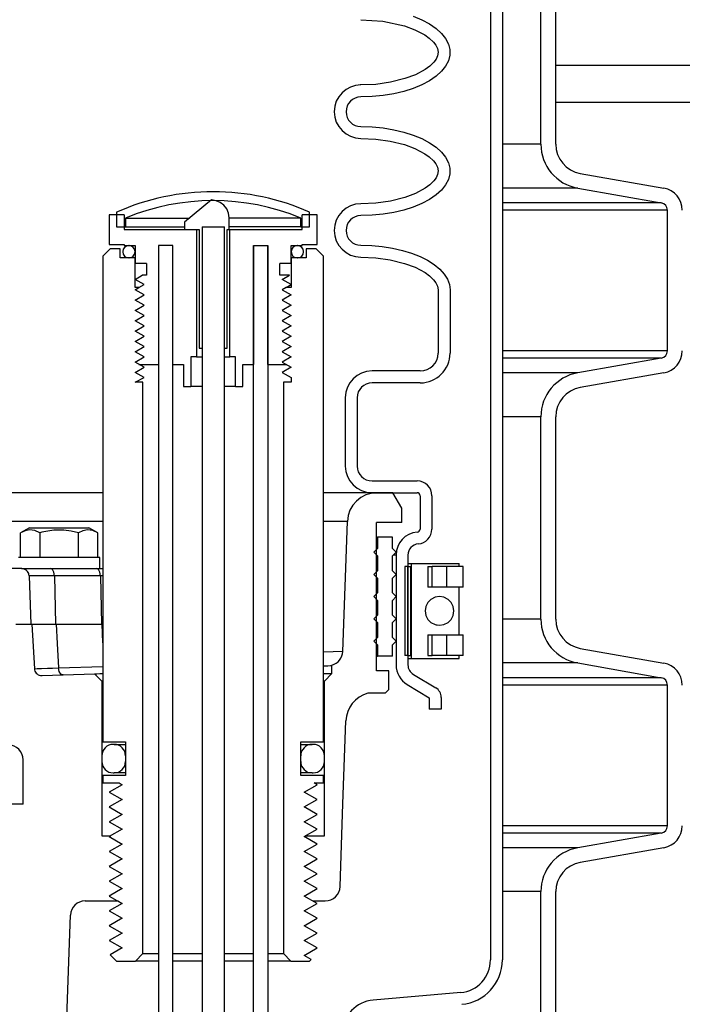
# Model space of a CAD drawing. Extents: x 1529 to 4201, y -422 to 622.
# Tile 70 of 256: x 2022.07 to 2027.64, y 112.43 to 120.72. Entities that reach past the tile are written whole.
import ezdxf

# ---------------------------------------------------------------- set-up
doc = ezdxf.new("R2010")
doc.units = 0
doc.header["$MEASUREMENT"] = 0
doc.layers.add('SPILL-BUCKET', color=1, linetype='CONTINUOUS')
doc.layers.add('TANK-SLAB', color=6, linetype='CONTINUOUS')

msp = doc.modelspace()

# ---------------------------------------------------------------- linework, layer by layer
at = {"layer": 'SPILL-BUCKET', "color": 1, "linetype": 'Continuous'}
for p, q in [((2026.02615, 127.00006), (2026.02615, 112.8025)), ((2026.12608, 127.00006), (2026.12608, 112.8025)), ((2026.45023, 119.66837), (2026.45023, 121.37186)), ((2026.57515, 119.66837), (2026.57515, 121.37186)), ((2024.93624, 120.71646), (2025.12168, 120.7043)), ((2025.12168, 120.7043), (2025.30224, 120.66449)), ((2025.30224, 120.66449), (2025.39014, 120.63205)), ((2025.37678, 120.74483), (2025.4493, 120.71483)), ((2025.4493, 120.71483), (2025.51373, 120.68052)), ((2025.51373, 120.68052), (2025.56906, 120.64245)), ((2025.39014, 120.63205), (2025.47307, 120.58814)), ((2025.47307, 120.58814), (2025.51139, 120.56066)), ((2025.56906, 120.64245), (2025.6144, 120.60121)), ((2025.6144, 120.60121), (2025.64905, 120.55745)), ((2025.51139, 120.56066), (2025.54566, 120.52833)), ((2025.54566, 120.52833), (2025.56514, 120.5032)), ((2025.56514, 120.5032), (2025.57957, 120.47498)), ((2025.64905, 120.55745), (2025.67245, 120.51187)), ((2025.67245, 120.51187), (2025.68425, 120.46518)), ((2025.57957, 120.47498), (2025.58575, 120.44444)), ((2025.58575, 120.44444), (2025.58132, 120.41367)), ((2025.68425, 120.41812), (2025.67245, 120.37143)), ((2025.68425, 120.46518), (2025.68425, 120.41812)), ((2025.54918, 120.35898), (2025.51542, 120.32591)), ((2025.56809, 120.38487), (2025.54918, 120.35898)), ((2025.58132, 120.41367), (2025.56809, 120.38487)), ((2025.67245, 120.37143), (2025.64905, 120.32585)), ((2025.39465, 120.25318), (2025.30668, 120.2202)), ((2025.47737, 120.29795), (2025.39465, 120.25318)), ((2025.51542, 120.32591), (2025.47737, 120.29795)), ((2025.6144, 120.28209), (2025.56906, 120.24085)), ((2025.64905, 120.32585), (2025.6144, 120.28209)), ((2024.93624, 120.16684), (2024.93026, 120.16684)), ((2025.0616, 120.17227), (2024.93624, 120.16684)), ((2025.18541, 120.18955), (2025.0616, 120.17227)), ((2025.30668, 120.2202), (2025.18541, 120.18955)), ((2025.4493, 120.16848), (2025.37678, 120.13848)), ((2025.51373, 120.20278), (2025.4493, 120.16848)), ((2025.56906, 120.24085), (2025.51373, 120.20278)), ((2025.21215, 120.09322), (2025.12263, 120.07868)), ((2025.29731, 120.11326), (2025.21215, 120.09322)), ((2025.37678, 120.13848), (2025.29731, 120.11326)), ((2025.03018, 120.06986), (2024.93624, 120.06691)), ((2025.12263, 120.07868), (2025.03018, 120.06986)), ((2024.93624, 119.81708), (2025.03018, 119.81412)), ((2025.03018, 119.81412), (2025.12263, 119.8053)), ((2025.12263, 119.8053), (2025.21215, 119.79076)), ((2025.21215, 119.79076), (2025.29731, 119.77072)), ((2025.29731, 119.77072), (2025.37678, 119.74551)), ((2024.93624, 119.71715), (2025.06036, 119.71186)), ((2025.06036, 119.71186), (2025.18245, 119.69503)), ((2025.18245, 119.69503), (2025.30224, 119.66518)), ((2025.37678, 119.74551), (2025.4493, 119.71551)), ((2025.4493, 119.71551), (2025.51373, 119.6812)), ((2025.51373, 119.6812), (2025.56906, 119.64313)), ((2025.30224, 119.66518), (2025.39014, 119.63273)), ((2025.39014, 119.63273), (2025.47307, 119.58882)), ((2025.47307, 119.58882), (2025.51139, 119.56134)), ((2025.56906, 119.64313), (2025.6144, 119.60189)), ((2025.6144, 119.60189), (2025.64905, 119.55814)), ((2025.51139, 119.56134), (2025.54566, 119.52902)), ((2025.54566, 119.52902), (2025.56514, 119.50389)), ((2025.56514, 119.50389), (2025.57957, 119.47566)), ((2025.64905, 119.55814), (2025.67245, 119.51255)), ((2025.67245, 119.51255), (2025.68425, 119.46586)), ((2025.57957, 119.47566), (2025.58575, 119.44512)), ((2025.58575, 119.44512), (2025.58132, 119.41436)), ((2025.68425, 119.46586), (2025.68425, 119.41881)), ((2026.78159, 119.42234), (2027.48521, 119.29827)), ((2025.54918, 119.35966), (2025.51542, 119.3266)), ((2025.56809, 119.38556), (2025.54918, 119.35966)), ((2025.58132, 119.41436), (2025.56809, 119.38556)), ((2025.67245, 119.37211), (2025.64905, 119.32653)), ((2025.68425, 119.41881), (2025.67245, 119.37211)), ((2025.47737, 119.29863), (2025.39465, 119.25387)), ((2025.51542, 119.3266), (2025.47737, 119.29863)), ((2025.6144, 119.28278), (2025.56906, 119.24154)), ((2025.64905, 119.32653), (2025.6144, 119.28278)), ((2026.7599, 119.29932), (2027.46352, 119.17525)), ((2023.6795, 119.19888), (2023.45176, 119.01228)), ((2023.71747, 119.1921), (2023.6795, 119.19888)), ((2023.75293, 119.17715), (2023.71747, 119.1921)), ((2023.78347, 119.15405), (2023.75293, 119.17715)), ((2025.0616, 119.17295), (2024.93624, 119.16752)), ((2025.18541, 119.19023), (2025.0616, 119.17295)), ((2025.30668, 119.22088), (2025.18541, 119.19023)), ((2025.39465, 119.25387), (2025.30668, 119.22088)), ((2025.51373, 119.20346), (2025.4493, 119.16916)), ((2025.56906, 119.24154), (2025.51373, 119.20346)), ((2023.80686, 119.12357), (2023.78347, 119.15405)), ((2023.82171, 119.088), (2023.80686, 119.12357)), ((2025.21215, 119.09391), (2025.12263, 119.07936)), ((2025.29731, 119.11394), (2025.21215, 119.09391)), ((2025.37678, 119.13916), (2025.29731, 119.11394)), ((2025.4493, 119.16916), (2025.37678, 119.13916)), ((2027.51513, 117.92922), (2027.51513, 119.11375)), ((2022.94325, 119.07474), (2022.81834, 119.07474)), ((2022.81834, 119.07474), (2022.81834, 118.82491)), ((2022.94325, 119.07474), (2022.94325, 118.94982)), ((2023.45176, 119.01228), (2023.45176, 118.94982)), ((2023.82691, 119.04975), (2023.82171, 119.088)), ((2023.82691, 118.94982), (2023.82691, 119.04975)), ((2024.56714, 119.07474), (2024.44223, 119.07474)), ((2024.44223, 118.94982), (2024.44223, 119.07474)), ((2024.56714, 118.82491), (2024.56714, 119.07474)), ((2025.03018, 119.07055), (2024.93624, 119.06759)), ((2025.12263, 119.07936), (2025.03018, 119.07055)), ((2022.94325, 118.94982), (2023.55219, 118.94982)), ((2023.45176, 118.94982), (2023.57563, 118.94982)), ((2023.55219, 118.94982), (2023.55219, 117.87805)), ((2023.57563, 118.94982), (2023.57563, 117.9505)), ((2023.59967, 118.97195), (2023.59967, 117.9505)), ((2023.78704, 117.9505), (2023.78704, 118.97195)), ((2023.80985, 118.94982), (2023.82691, 118.94982)), ((2023.80985, 117.9505), (2023.80985, 118.94982)), ((2023.8333, 117.87805), (2023.8333, 118.94982)), ((2023.8333, 118.94982), (2024.44223, 118.94982)), ((2022.81834, 118.82491), (2022.94325, 118.82491)), ((2022.94325, 118.82491), (2022.94325, 118.81491)), ((2022.94325, 118.81491), (2023.03569, 118.81491)), ((2023.03569, 118.81491), (2023.03569, 118.66501)), ((2023.23306, 118.81491), (2023.23306, 117.8156)), ((2023.35297, 118.81491), (2023.23306, 118.81491)), ((2023.35297, 118.81491), (2023.23306, 118.81491)), ((2023.23306, 118.81491), (2023.23306, 107.50764)), ((2023.35297, 107.50764), (2023.35297, 118.81491)), ((2023.35297, 117.8156), (2023.35297, 118.81491)), ((2024.03251, 107.50764), (2024.03251, 118.81491)), ((2024.03251, 118.81491), (2024.03251, 117.8156)), ((2024.03251, 118.81491), (2024.15243, 118.81491)), ((2024.15243, 118.81491), (2024.15243, 107.50764)), ((2024.15243, 117.8156), (2024.15243, 118.81491)), ((2024.34979, 118.66501), (2024.34979, 118.81491)), ((2024.34979, 118.81491), (2024.44223, 118.81491)), ((2024.44223, 118.82491), (2024.56714, 118.82491)), ((2024.44223, 118.81491), (2024.44223, 118.82491)), ((2024.93624, 118.81776), (2025.02658, 118.81503)), ((2025.02658, 118.81503), (2025.11561, 118.80687)), ((2025.11561, 118.80687), (2025.20201, 118.79341)), ((2025.20201, 118.79341), (2025.28455, 118.77484)), ((2025.28455, 118.77484), (2025.362, 118.75143)), ((2024.93624, 118.71783), (2025.06081, 118.71251)), ((2025.06081, 118.71251), (2025.18334, 118.69555)), ((2025.18334, 118.69555), (2025.30354, 118.66546)), ((2025.362, 118.75143), (2025.43325, 118.72352)), ((2025.43325, 118.72352), (2025.49724, 118.69152)), ((2025.49724, 118.69152), (2025.55306, 118.6559)), ((2023.13063, 118.66501), (2023.03569, 118.66501)), ((2023.13063, 118.66501), (2023.13063, 118.56509)), ((2024.25486, 118.56509), (2024.25486, 118.66501)), ((2024.34979, 118.66501), (2024.25486, 118.66501)), ((2025.30354, 118.66546), (2025.39189, 118.63264)), ((2025.39189, 118.63264), (2025.47524, 118.58811)), ((2025.55306, 118.6559), (2025.59988, 118.61717)), ((2025.59988, 118.61717), (2025.63702, 118.5759)), ((2023.03569, 118.53011), (2023.09627, 118.56509)), ((2023.11098, 118.48664), (2023.03569, 118.53011)), ((2023.13063, 118.56509), (2023.09627, 118.56509)), ((2024.33508, 118.56509), (2024.25486, 118.56509)), ((2024.2745, 118.53011), (2024.33508, 118.56509)), ((2024.34979, 118.48664), (2024.2745, 118.53011)), ((2025.47524, 118.58811), (2025.51325, 118.56056)), ((2025.51325, 118.56056), (2025.5471, 118.52808)), ((2025.5471, 118.52808), (2025.5664, 118.50268)), ((2025.63702, 118.5759), (2025.66395, 118.5327)), ((2025.66395, 118.5327), (2025.68027, 118.48819)), ((2023.06858, 118.46215), (2023.11098, 118.48664)), ((2024.30739, 118.46215), (2024.34979, 118.48664)), ((2025.5664, 118.50268), (2025.5804, 118.47415)), ((2025.5804, 118.47415), (2025.5858, 118.44302)), ((2025.5858, 118.44302), (2025.5858, 117.90971)), ((2025.68027, 118.48819), (2025.68573, 118.44302)), ((2025.68573, 118.44302), (2025.68573, 117.90971)), ((2023.57563, 117.9505), (2023.59967, 117.9505)), ((2023.78704, 117.9505), (2023.80985, 117.9505)), ((2023.50537, 117.87805), (2023.50537, 117.62823)), ((2023.55219, 117.87805), (2023.50537, 117.87805)), ((2023.55219, 117.87805), (2023.56459, 117.87805)), ((2023.56459, 117.87805), (2023.59963, 117.87805)), ((2023.78711, 117.87805), (2023.82123, 117.87805)), ((2023.82123, 117.87805), (2023.8333, 117.87805)), ((2023.88011, 117.87805), (2023.8333, 117.87805)), ((2023.88011, 117.62823), (2023.88011, 117.87805)), ((2027.46352, 117.86771), (2026.7599, 117.74364)), ((2023.06858, 117.8156), (2023.23306, 117.8156)), ((2023.35297, 117.8156), (2023.44291, 117.8156)), ((2023.44291, 117.8156), (2023.44291, 117.62823)), ((2023.94257, 117.8156), (2024.03251, 117.8156)), ((2023.94257, 117.62823), (2023.94257, 117.8156)), ((2024.15243, 117.8156), (2024.30738, 117.8156)), ((2025.4359, 117.75981), (2025.02933, 117.75981)), ((2027.48521, 117.74469), (2026.78159, 117.62063)), ((2023.44291, 117.62823), (2023.50537, 117.62823)), ((2023.5118, 117.62823), (2023.50537, 117.62823)), ((2023.53065, 117.62823), (2023.5118, 117.62823)), ((2023.56062, 117.62823), (2023.53065, 117.62823)), ((2023.59967, 117.62823), (2023.56062, 117.62823)), ((2023.82562, 117.62823), (2023.78706, 117.62823)), ((2023.85519, 117.62823), (2023.82562, 117.62823)), ((2023.87378, 117.62823), (2023.85519, 117.62823)), ((2023.88011, 117.62823), (2023.87378, 117.62823)), ((2023.88011, 117.62823), (2023.94257, 117.62823)), ((2025.4359, 117.65988), (2025.02933, 117.65988)), ((2024.80448, 117.53496), (2024.80448, 116.95961)), ((2024.90441, 117.53496), (2024.90441, 116.95961)), ((2026.45023, 115.6711), (2026.45023, 117.37459)), ((2026.57515, 115.6711), (2026.57515, 117.37459)), ((2025.02933, 116.83469), (2025.40844, 116.83469)), ((2025.02933, 116.73476), (2025.40844, 116.73476)), ((2025.43343, 116.70978), (2025.43343, 116.42872)), ((2025.53336, 116.70978), (2025.53336, 116.42872)), ((2025.23169, 116.21077), (2025.23169, 115.28594)), ((2025.33162, 116.21077), (2025.33162, 115.28594)), ((2025.33162, 116.11462), (2025.30664, 116.11462)), ((2025.30664, 116.11462), (2025.30664, 115.36513)), ((2025.33162, 116.1396), (2025.34435, 116.1396)), ((2025.33162, 116.11462), (2025.33162, 115.36513)), ((2025.33162, 115.36513), (2025.33162, 116.11462)), ((2025.33162, 116.11462), (2025.3566, 116.11462)), ((2025.34435, 116.1396), (2025.35744, 116.1396)), ((2025.35702, 116.11462), (2025.3566, 116.11462)), ((2025.3566, 115.36513), (2025.3566, 116.11462)), ((2025.35746, 116.11462), (2025.35702, 116.11462)), ((2025.35745, 116.1396), (2025.35745, 115.34014)), ((2025.35745, 116.1396), (2025.36335, 116.1396)), ((2025.36335, 116.1396), (2025.3807, 116.1396)), ((2025.3807, 116.1396), (2025.4085, 116.1396)), ((2025.4085, 116.1396), (2025.44513, 116.1396)), ((2025.44513, 116.1396), (2025.48846, 116.1396)), ((2025.48846, 116.1396), (2025.53597, 116.1396)), ((2025.49887, 116.11462), (2025.53524, 116.11462)), ((2025.49887, 116.11462), (2025.49887, 115.93974)), ((2025.59311, 116.11462), (2025.53523, 116.11462)), ((2025.53524, 115.93974), (2025.53524, 116.11462)), ((2025.53597, 116.1396), (2025.58491, 116.1396)), ((2025.58491, 116.1396), (2025.63242, 116.1396)), ((2025.65708, 116.11462), (2025.59311, 116.11462)), ((2025.63242, 116.1396), (2025.67575, 116.1396)), ((2025.70351, 116.11462), (2025.65708, 116.11462)), ((2025.65708, 116.11462), (2025.65708, 115.93974)), ((2025.67575, 116.1396), (2025.71238, 116.1396)), ((2025.74242, 116.11462), (2025.70351, 116.11462)), ((2025.71238, 116.1396), (2025.74017, 116.1396)), ((2025.74017, 116.1396), (2025.75753, 116.1396)), ((2025.77177, 116.11462), (2025.74242, 116.11462)), ((2025.75753, 116.1396), (2025.76342, 116.1396)), ((2025.76342, 116.11462), (2025.76342, 116.1396)), ((2025.76927, 116.11462), (2025.76342, 116.11462)), ((2025.77123, 116.11462), (2025.76927, 116.11462)), ((2025.79002, 116.11462), (2025.77177, 116.11462)), ((2025.79621, 116.11462), (2025.79002, 116.11462)), ((2025.79621, 115.93974), (2025.79621, 116.11462)), ((2025.35703, 115.93974), (2025.35661, 115.93974)), ((2025.35746, 115.93974), (2025.35703, 115.93974)), ((2025.53524, 115.93974), (2025.49887, 115.93974)), ((2025.59311, 115.93974), (2025.53524, 115.93974)), ((2025.65708, 115.93974), (2025.59311, 115.93974)), ((2025.70351, 115.93974), (2025.65708, 115.93974)), ((2025.74242, 115.93974), (2025.70351, 115.93974)), ((2025.77177, 115.93974), (2025.74242, 115.93974)), ((2025.76927, 115.93974), (2025.76342, 115.93974)), ((2025.76342, 115.54001), (2025.76342, 115.93972)), ((2025.77123, 115.93974), (2025.76927, 115.93974)), ((2025.79002, 115.93974), (2025.77177, 115.93974)), ((2025.79621, 115.93974), (2025.79002, 115.93974)), ((2025.35669, 115.83159), (2025.35744, 115.83249)), ((2025.35661, 115.54001), (2025.35703, 115.54001)), ((2025.35703, 115.54001), (2025.35746, 115.54001)), ((2025.49887, 115.54001), (2025.49887, 115.36513)), ((2025.49887, 115.54001), (2025.53524, 115.54001)), ((2025.53524, 115.36513), (2025.53524, 115.54001)), ((2025.53524, 115.54001), (2025.59311, 115.54001)), ((2025.59311, 115.54001), (2025.65708, 115.54001)), ((2025.65708, 115.54001), (2025.65708, 115.36513)), ((2025.65708, 115.54001), (2025.70351, 115.54001)), ((2025.70351, 115.54001), (2025.74242, 115.54001)), ((2025.74242, 115.54001), (2025.77177, 115.54001)), ((2025.76342, 115.54001), (2025.76927, 115.54001)), ((2025.76927, 115.54001), (2025.77123, 115.54001)), ((2025.77177, 115.54001), (2025.79002, 115.54001)), ((2025.79002, 115.54001), (2025.79621, 115.54001)), ((2025.79621, 115.36513), (2025.79621, 115.54001)), ((2025.33162, 115.36513), (2025.30664, 115.36513)), ((2025.33162, 115.36513), (2025.3566, 115.36513)), ((2025.35702, 115.36513), (2025.3566, 115.36513)), ((2025.35746, 115.36513), (2025.35702, 115.36513)), ((2025.49887, 115.36513), (2025.53524, 115.36513)), ((2025.59311, 115.36513), (2025.53523, 115.36513)), ((2025.65708, 115.36513), (2025.59311, 115.36513)), ((2025.70351, 115.36513), (2025.65708, 115.36513)), ((2025.74242, 115.36513), (2025.70351, 115.36513)), ((2025.77177, 115.36513), (2025.74242, 115.36513)), ((2025.76342, 115.34014), (2025.76342, 115.36513)), ((2025.76927, 115.36513), (2025.76342, 115.36513)), ((2025.77123, 115.36513), (2025.76927, 115.36513)), ((2025.79002, 115.36513), (2025.77177, 115.36513)), ((2025.79621, 115.36513), (2025.79002, 115.36513)), ((2026.78159, 115.42507), (2027.48521, 115.301)), ((2025.33162, 115.34014), (2025.34435, 115.34014)), ((2025.34435, 115.34014), (2025.35744, 115.34014)), ((2025.35745, 115.34014), (2025.36335, 115.34014)), ((2025.36335, 115.34014), (2025.3807, 115.34014)), ((2025.3807, 115.34014), (2025.4085, 115.34014)), ((2025.4085, 115.34014), (2025.44513, 115.34014)), ((2025.44513, 115.34014), (2025.48846, 115.34014)), ((2025.48846, 115.34014), (2025.53597, 115.34014)), ((2025.53597, 115.34014), (2025.58491, 115.34014)), ((2025.58491, 115.34014), (2025.63242, 115.34014)), ((2025.63242, 115.34014), (2025.67575, 115.34014)), ((2025.67575, 115.34014), (2025.71238, 115.34014)), ((2025.71238, 115.34014), (2025.74017, 115.34014)), ((2025.74017, 115.34014), (2025.75753, 115.34014)), ((2025.75753, 115.34014), (2025.76342, 115.34014)), ((2026.7599, 115.30205), (2027.46352, 115.17799)), ((2025.37731, 115.20548), (2025.56574, 115.09308)), ((2025.32612, 115.11966), (2025.5115, 115.00908)), ((2027.51513, 113.93195), (2027.51513, 115.11648)), ((2025.5115, 115.00908), (2025.5115, 114.91231)), ((2025.61143, 115.01262), (2025.61143, 114.91231)), ((2025.61143, 114.91231), (2025.5115, 114.91231)), ((2024.42974, 114.61678), (2024.48882, 114.61678)), ((2024.48882, 114.61678), (2024.51566, 114.61678)), ((2024.4888, 114.37695), (2024.42974, 114.37695)), ((2024.51566, 114.37695), (2024.4888, 114.37695)), ((2027.46352, 113.87044), (2026.7599, 113.74637)), ((2022.75588, 113.84789), (2022.83147, 113.84789)), ((2024.4721, 113.84789), (2024.6296, 113.84789)), ((2027.48521, 113.74742), (2026.78159, 113.62336)), ((2026.45023, 112.17349), (2026.45023, 113.37732)), ((2026.57515, 112.17349), (2026.57515, 113.37732)), ((2022.61657, 113.29961), (2022.88579, 113.29961)), ((2022.88944, 113.29961), (2022.92652, 113.2782)), ((2022.37816, 109.92691), (2022.49173, 113.17905)), ((2025.77529, 112.52873), (2025.03926, 112.46434))]:
    msp.add_line(p, q, dxfattribs=at)
at = {"layer": 'SPILL-BUCKET', "color": 7}
for p, q in [((2026.45023, 119.66837), (2026.12608, 119.66837)), ((2026.7599, 119.29932), (2026.12608, 119.29932)), ((2027.46352, 119.17525), (2026.12608, 119.17525)), ((2027.51513, 119.11375), (2026.12608, 119.11375)), ((2022.95575, 119.04691), (2023.49403, 119.04691)), ((2024.42974, 119.0469), (2023.82691, 119.0469)), ((2022.95575, 118.97196), (2023.45176, 118.97196)), ((2024.42974, 118.97196), (2023.82691, 118.97196)), ((2027.51513, 117.92922), (2026.12608, 117.92922)), ((2027.46352, 117.86771), (2026.12608, 117.86771)), ((2026.7599, 117.74364), (2026.12608, 117.74364)), ((2026.45023, 117.37459), (2026.12608, 117.37459)), ((2025.07143, 116.73476), (2024.62211, 116.73476)), ((2024.82176, 116.49365), (2024.62211, 116.49365)), ((2022.16378, 116.03608), (2022.14422, 116.03608)), ((2022.19594, 116.03608), (2022.16378, 116.03608)), ((2022.23988, 116.03608), (2022.19594, 116.03608)), ((2022.29447, 116.03608), (2022.23988, 116.03608)), ((2022.3583, 116.03608), (2022.29447, 116.03608)), ((2022.74582, 116.03608), (2022.3583, 116.03608)), ((2022.75466, 116.03608), (2022.74582, 116.03608)), ((2022.76339, 116.03608), (2022.75466, 116.03608)), ((2026.45023, 115.6711), (2026.12608, 115.6711)), ((2024.78356, 115.39993), (2024.62211, 115.39443)), ((2026.7599, 115.30205), (2026.12608, 115.30205)), ((2022.18841, 115.25418), (2022.18988, 115.24391)), ((2022.18864, 115.25419), (2022.18889, 115.25419)), ((2022.18889, 115.25419), (2022.21249, 115.25478)), ((2022.21249, 115.25478), (2022.24848, 115.25585)), ((2022.24848, 115.25585), (2022.2979, 115.25744)), ((2022.2979, 115.25744), (2022.34177, 115.2589)), ((2022.34177, 115.2589), (2022.3919, 115.26062)), ((2022.3919, 115.26062), (2022.76337, 115.27359)), ((2027.46352, 115.17799), (2026.12608, 115.17799)), ((2027.51513, 115.11648), (2026.12608, 115.11648)), ((2027.51513, 113.93195), (2026.12608, 113.93195)), ((2027.46352, 113.87044), (2026.12608, 113.87044)), ((2026.7599, 113.74638), (2026.12608, 113.74638)), ((2026.45023, 113.37732), (2026.12608, 113.37732))]:
    msp.add_line(p, q, dxfattribs=at)
at = {"layer": 'SPILL-BUCKET', "color": 7, "linetype": 'Continuous'}
for p, q in [((2022.8808, 119.09627), (2022.8808, 118.97196)), ((2024.50469, 118.97196), (2024.50469, 119.09627)), ((2022.95575, 119.04691), (2022.95575, 118.97196)), ((2024.42974, 118.97196), (2024.42974, 119.04691)), ((2022.8808, 118.97196), (2022.95575, 118.97196)), ((2024.42974, 118.97196), (2024.50469, 118.97196)), ((2022.76036, 116.73476), (2021.59571, 116.73476)), ((2022.76036, 116.49365), (2021.59571, 116.49365)), ((2025.06832, 116.36002), (2025.07468, 116.36002)), ((2025.07468, 116.36002), (2025.0768, 116.36002)), ((2025.20171, 116.36002), (2025.0768, 116.36002)), ((2025.0768, 116.36002), (2025.0768, 116.26633)), ((2025.20171, 116.26633), (2025.20171, 116.36002)), ((2025.0768, 116.26633), (2025.04557, 116.2351)), ((2025.04557, 116.2351), (2025.0768, 116.20387)), ((2025.06832, 116.26633), (2025.07468, 116.26633)), ((2025.06832, 116.20387), (2025.07468, 116.20387)), ((2025.07468, 116.26633), (2025.0768, 116.26633)), ((2025.07468, 116.20387), (2025.0768, 116.20387)), ((2025.0768, 116.20387), (2025.0768, 116.07896)), ((2025.23294, 116.2351), (2025.20171, 116.26633)), ((2025.20171, 116.20387), (2025.23294, 116.2351)), ((2025.20171, 116.07896), (2025.20171, 116.20387)), ((2025.22591, 116.21077), (2025.20858, 116.21077)), ((2025.23169, 116.21077), (2025.22591, 116.21077)), ((2025.0768, 116.07896), (2025.04557, 116.04773)), ((2025.04557, 116.04773), (2025.0768, 116.0165)), ((2025.06832, 116.07896), (2025.07468, 116.07896)), ((2025.07468, 116.07896), (2025.0768, 116.07896)), ((2025.23294, 116.04773), (2025.20171, 116.07896)), ((2025.20171, 116.0165), (2025.23294, 116.04773)), ((2025.06832, 116.0165), (2025.07468, 116.0165)), ((2025.07468, 116.0165), (2025.0768, 116.0165)), ((2025.0768, 116.0165), (2025.0768, 115.89159)), ((2025.20171, 115.89159), (2025.20171, 116.0165)), ((2025.0768, 115.89159), (2025.04557, 115.86036)), ((2025.04557, 115.86036), (2025.0768, 115.82913)), ((2025.06832, 115.89159), (2025.07468, 115.89159)), ((2025.07468, 115.89159), (2025.0768, 115.89159)), ((2025.23294, 115.86036), (2025.20171, 115.89159)), ((2025.20171, 115.82913), (2025.23294, 115.86036)), ((2025.59723, 115.86074), (2025.55956, 115.85482)), ((2025.63491, 115.85482), (2025.59723, 115.86074)), ((2025.06832, 115.82913), (2025.07468, 115.82913)), ((2025.07468, 115.82913), (2025.0768, 115.82913)), ((2025.0768, 115.82913), (2025.0768, 115.70421)), ((2025.20171, 115.70421), (2025.20171, 115.82913)), ((2025.48127, 115.77722), (2025.4753, 115.73987)), ((2025.49859, 115.81092), (2025.48127, 115.77722)), ((2025.52556, 115.83766), (2025.49859, 115.81092)), ((2025.55956, 115.85482), (2025.52556, 115.83766)), ((2025.66891, 115.83766), (2025.63491, 115.85482)), ((2025.69588, 115.81092), (2025.66891, 115.83766)), ((2025.7132, 115.77722), (2025.69588, 115.81092)), ((2025.71917, 115.73987), (2025.7132, 115.77722)), ((2025.0768, 115.70421), (2025.04557, 115.67299)), ((2025.06832, 115.70421), (2025.07468, 115.70421)), ((2025.07468, 115.70421), (2025.0768, 115.70421)), ((2025.23294, 115.67299), (2025.20171, 115.70421)), ((2025.4753, 115.73987), (2025.48127, 115.70252)), ((2025.48127, 115.70252), (2025.49859, 115.66883)), ((2025.69588, 115.66883), (2025.7132, 115.70252)), ((2025.7132, 115.70252), (2025.71917, 115.73987)), ((2025.04557, 115.67299), (2025.0768, 115.64176)), ((2025.06832, 115.64176), (2025.07468, 115.64176)), ((2025.07468, 115.64176), (2025.0768, 115.64176)), ((2025.0768, 115.64176), (2025.0768, 115.51684)), ((2025.20171, 115.64176), (2025.23294, 115.67299)), ((2025.20171, 115.51684), (2025.20171, 115.64176)), ((2025.49859, 115.66883), (2025.52556, 115.64209)), ((2025.52556, 115.64209), (2025.55956, 115.62492)), ((2025.55956, 115.62492), (2025.59723, 115.619)), ((2025.57378, 115.61891), (2025.57412, 115.61908)), ((2025.59723, 115.619), (2025.63491, 115.62492)), ((2025.63491, 115.62492), (2025.66891, 115.64209)), ((2025.66891, 115.64209), (2025.69588, 115.66883)), ((2025.0768, 115.51684), (2025.04557, 115.48561)), ((2025.04557, 115.48561), (2025.0768, 115.45439)), ((2025.06832, 115.51684), (2025.07468, 115.51684)), ((2025.06832, 115.45439), (2025.07468, 115.45439)), ((2025.07468, 115.51684), (2025.0768, 115.51684)), ((2025.07468, 115.45439), (2025.0768, 115.45439)), ((2025.0768, 115.45439), (2025.0768, 115.3607)), ((2025.23294, 115.48561), (2025.20171, 115.51684)), ((2025.20171, 115.45439), (2025.23294, 115.48561)), ((2025.20171, 115.3607), (2025.20171, 115.45439)), ((2025.06832, 115.3607), (2025.07468, 115.3607)), ((2025.07468, 115.3607), (2025.0768, 115.3607)), ((2025.20171, 115.3607), (2025.0768, 115.3607)), ((2024.62213, 115.21228), (2024.66078, 115.21228)), ((2024.66078, 115.21228), (2024.68421, 115.21228)), ((2024.68421, 115.21228), (2024.69206, 115.21228)), ((2022.86081, 114.61678), (2022.85082, 114.61678)), ((2022.86081, 114.61678), (2022.86983, 114.61678)), ((2024.51566, 114.61678), (2024.52467, 114.61678)), ((2024.53467, 114.61678), (2024.52467, 114.61678)), ((2022.75588, 114.52185), (2022.75588, 114.47188)), ((2022.95575, 114.52185), (2022.95575, 114.47188)), ((2024.42974, 114.47188), (2024.42974, 114.52185)), ((2024.6296, 114.47188), (2024.6296, 114.52185)), ((2022.85082, 114.37695), (2022.86081, 114.37695)), ((2022.86982, 114.37695), (2022.86081, 114.37695)), ((2024.52467, 114.37695), (2024.51566, 114.37695)), ((2024.52467, 114.37695), (2024.53467, 114.37695))]:
    msp.add_line(p, q, dxfattribs=at)
at = {"layer": 'SPILL-BUCKET', "color": 8, "linetype": 'Continuous'}
for p, q in [((2023.59967, 118.97195), (2023.59906, 110.72759)), ((2023.59967, 118.97195), (2023.78704, 118.97195)), ((2023.59967, 118.97195), (2023.78704, 118.97195)), ((2023.78704, 110.72759), (2023.78704, 118.97195)), ((2023.23306, 112.79303), (2023.03869, 112.79303)), ((2023.10115, 112.85549), (2023.23306, 112.85549)), ((2023.35297, 112.85549), (2023.59968, 112.85549)), ((2023.59963, 112.79303), (2023.35297, 112.79303)), ((2024.03251, 112.79303), (2023.787, 112.79303)), ((2023.78706, 112.85549), (2024.03251, 112.85549)), ((2024.15243, 112.85549), (2024.28434, 112.85549)), ((2024.34679, 112.79303), (2024.15243, 112.79303))]:
    msp.add_line(p, q, dxfattribs=at)
at = {"layer": 'SPILL-BUCKET', "color": 3, "linetype": 'Continuous'}
for p, q in [((2022.93276, 118.76445), (2022.93276, 118.76245)), ((2023.03569, 118.76445), (2023.03569, 118.76245)), ((2024.34979, 118.76245), (2024.34979, 118.76445)), ((2024.40226, 118.81491), (2024.40026, 118.81491)), ((2024.45272, 118.76245), (2024.45272, 118.76445)), ((2022.98323, 118.71198), (2022.98523, 118.71198)), ((2024.40026, 118.71198), (2024.40226, 118.71198))]:
    msp.add_line(p, q, dxfattribs=at)
at = {"layer": 'SPILL-BUCKET', "linetype": 'Continuous'}
for p, q in [((2022.76318, 116.73476), (2022.76318, 115.01757)), ((2025.20421, 116.73476), (2025.07143, 116.73476)), ((2025.27916, 116.60494), (2025.20421, 116.73476)), ((2025.27916, 116.48493), (2025.27916, 116.60494)), ((2022.1478, 116.44012), (2022.07309, 116.39699)), ((2022.1478, 116.44012), (2022.64746, 116.44012)), ((2022.72217, 116.39699), (2022.64746, 116.44012)), ((2024.78356, 115.39993), (2024.82176, 116.49365)), ((2025.0683, 115.23578), (2025.0683, 116.48493)), ((2025.27916, 116.48493), (2025.0683, 116.48493)), ((2022.11071, 116.41449), (2022.07309, 116.39699)), ((2022.07309, 116.19029), (2022.07309, 116.39699)), ((2022.14846, 116.42196), (2022.11071, 116.41449)), ((2022.19286, 116.41607), (2022.14846, 116.42196)), ((2022.23536, 116.39699), (2022.19286, 116.41607)), ((2022.25234, 116.4017), (2022.23536, 116.39699)), ((2022.23536, 116.39699), (2022.23536, 116.19029)), ((2022.26942, 116.40601), (2022.25234, 116.4017)), ((2022.35333, 116.42009), (2022.26942, 116.40601)), ((2022.43617, 116.42057), (2022.35333, 116.42009)), ((2022.49892, 116.41187), (2022.43617, 116.42057)), ((2022.5599, 116.39699), (2022.49892, 116.41187)), ((2022.59752, 116.41449), (2022.5599, 116.39699)), ((2022.5599, 116.19029), (2022.5599, 116.39699)), ((2022.63526, 116.42196), (2022.59752, 116.41449)), ((2022.67967, 116.41607), (2022.63526, 116.42196)), ((2022.72217, 116.39699), (2022.67967, 116.41607)), ((2022.72217, 116.19029), (2022.72217, 116.39699)), ((2022.73889, 116.19029), (2022.05636, 116.19029)), ((2022.73889, 116.09636), (2022.73889, 116.19029)), ((2022.0811, 116.09636), (2021.79031, 116.09636)), ((2022.08146, 116.09636), (2022.0811, 116.09636)), ((2022.0811, 116.09636), (2022.10206, 116.09636)), ((2022.08183, 116.09635), (2022.08146, 116.09636)), ((2022.09251, 116.09532), (2022.08183, 116.09635)), ((2022.10287, 116.09252), (2022.09251, 116.09532)), ((2022.10206, 116.09636), (2022.13782, 116.09636)), ((2022.1089, 116.08997), (2022.10287, 116.09252)), ((2022.11465, 116.0868), (2022.1089, 116.08997)), ((2022.12307, 116.08055), (2022.11465, 116.0868)), ((2022.13034, 116.07299), (2022.12307, 116.08055)), ((2022.1362, 116.06439), (2022.13034, 116.07299)), ((2022.14056, 116.05494), (2022.1362, 116.06439)), ((2022.13782, 116.09636), (2022.18742, 116.09636)), ((2022.14312, 116.04565), (2022.14056, 116.05494)), ((2022.14422, 116.03608), (2022.14312, 116.04565)), ((2022.14422, 116.03608), (2022.15865, 115.62793)), ((2022.18742, 116.09636), (2022.24954, 116.09636)), ((2022.24954, 116.09636), (2022.3225, 116.09636)), ((2022.34005, 116.08835), (2022.3225, 116.09636)), ((2022.3225, 116.09636), (2022.71001, 116.09636)), ((2022.3531, 116.06638), (2022.34005, 116.08835)), ((2022.3583, 116.03608), (2022.3531, 116.06638)), ((2022.3583, 116.03608), (2022.36648, 115.62793)), ((2022.71001, 116.09636), (2022.73737, 116.09636)), ((2022.72756, 116.08835), (2022.71001, 116.09636)), ((2022.74061, 116.06638), (2022.72756, 116.08835)), ((2022.73737, 116.09636), (2022.76338, 116.09636)), ((2022.74582, 116.03608), (2022.74061, 116.06638)), ((2022.74582, 116.03608), (2022.75399, 115.62793)), ((2022.03138, 115.62793), (2022.75399, 115.62793)), ((2022.16721, 115.62793), (2022.17778, 115.44106)), ((2022.37292, 115.62793), (2022.38136, 115.46475)), ((2022.76338, 115.47182), (2022.75868, 115.62793)), ((2022.38136, 115.46475), (2022.3919, 115.26062)), ((2022.17778, 115.44106), (2022.18841, 115.25418)), ((2024.6221, 115.27803), (2024.65644, 115.27922)), ((2024.65644, 115.27922), (2024.6829, 115.28203)), ((2024.6829, 115.28203), (2024.692, 115.2839)), ((2024.69206, 115.21228), (2024.69206, 115.28391)), ((2022.18988, 115.24391), (2022.19305, 115.23402)), ((2022.19305, 115.23402), (2022.19784, 115.22481)), ((2022.19784, 115.22481), (2022.20409, 115.21652)), ((2022.20409, 115.21652), (2022.21169, 115.20934)), ((2022.21169, 115.20934), (2022.22037, 115.20349)), ((2022.22037, 115.20349), (2022.23006, 115.19909)), ((2022.23006, 115.19909), (2022.24034, 115.19634)), ((2022.24034, 115.19634), (2022.24727, 115.19547)), ((2022.24727, 115.19547), (2022.25425, 115.19534)), ((2022.25425, 115.19534), (2022.69498, 115.21073)), ((2022.39814, 115.23045), (2022.3919, 115.26062)), ((2022.41198, 115.20889), (2022.39814, 115.23045)), ((2022.42986, 115.20147), (2022.41198, 115.20889)), ((2022.69498, 115.21073), (2022.69996, 115.2109)), ((2022.75588, 115.14983), (2022.69498, 115.21073)), ((2022.69996, 115.2109), (2022.71485, 115.21142)), ((2022.71485, 115.21142), (2022.73952, 115.21228)), ((2022.73952, 115.21228), (2022.76338, 115.21312)), ((2022.73952, 115.21228), (2022.75085, 115.21228)), ((2022.75085, 115.21228), (2022.76339, 115.21228)), ((2024.69206, 115.21228), (2024.6296, 115.14983)), ((2025.16986, 115.23578), (2025.0683, 115.23578)), ((2025.16986, 115.07748), (2025.16986, 115.23578)), ((2022.75776, 115.14983), (2022.75588, 115.14983)), ((2022.75588, 115.14983), (2022.75588, 113.84789)), ((2022.76337, 115.14983), (2022.75776, 115.14983)), ((2024.62772, 115.14983), (2024.6221, 115.14983)), ((2024.6296, 115.14983), (2024.62772, 115.14983)), ((2024.6296, 113.84789), (2024.6296, 115.14983)), ((2025.14078, 115.04841), (2024.9981, 115.04841)), ((2025.14078, 115.04841), (2025.16986, 115.07748)), ((2024.78493, 114.11747), (2024.80928, 114.81478)), ((2022.86983, 114.61678), (2022.89668, 114.61678)), ((2022.89668, 114.61678), (2022.95575, 114.61678)), ((2022.09383, 114.11321), (2022.09383, 114.48796)), ((2022.89667, 114.37695), (2022.86982, 114.37695)), ((2022.95575, 114.37695), (2022.89667, 114.37695)), ((2024.76058, 113.42016), (2024.78493, 114.11747)), ((2022.09383, 114.11321), (2021.82839, 114.11321)), ((2024.53006, 113.29961), (2024.63574, 113.29961))]:
    msp.add_line(p, q, dxfattribs=at)
msp.add_lwpolyline([(2023.10115, 112.85549), (2023.10115, 117.6647), (2023.03569, 117.6647), (2023.11098, 117.70417), (2023.03569, 117.74764), (2023.11098, 117.79111), (2023.03569, 117.83458), (2023.11098, 117.87805), (2023.03569, 117.92152), (2023.11098, 117.965), (2023.03569, 118.00846), (2023.11098, 118.05193), (2023.03569, 118.09541), (2023.11098, 118.13887), (2023.03569, 118.18235), (2023.11098, 118.22581), (2023.03569, 118.26929), (2023.11098, 118.31276), (2023.03569, 118.35623), (2023.11098, 118.3997), (2023.03569, 118.44317), (2023.06858, 118.46215), (2023.03569, 118.46215), (2023.03569, 118.71198), (2022.91078, 118.71198), (2022.91078, 118.78893), (2022.82583, 118.78893), (2022.76338, 118.72647), (2022.76338, 114.63927), (2022.95575, 114.63927), (2022.95575, 114.35446), (2022.76338, 114.35446), (2022.76338, 114.29201), (2022.81834, 114.29201), (2022.90142, 114.29201), (2022.90142, 114.29201), (2022.92652, 114.27751), (2022.81834, 114.21506), (2022.92652, 114.1526), (2022.81834, 114.09014), (2022.92652, 114.02768), (2022.81834, 113.96523), (2022.92652, 113.90277), (2022.81834, 113.84031), (2022.92652, 113.77786), (2022.81834, 113.7154), (2022.92652, 113.65294), (2022.81834, 113.59048), (2022.92652, 113.52803), (2022.81834, 113.46557), (2022.92652, 113.40311), (2022.81834, 113.34065), (2022.92652, 113.2782), (2022.81834, 113.21574), (2022.92652, 113.15328), (2022.81834, 113.09082), (2022.92652, 113.02837), (2022.81834, 112.96591), (2022.92652, 112.90345), (2022.82753, 112.8463), (2022.8808, 112.79303), (2023.03869, 112.79303)], close=True, dxfattribs=at)
at = {"layer": 'SPILL-BUCKET', "color": 1, "linetype": 'Continuous'}
msp.add_lwpolyline([(2024.45896, 113.34065), (2024.56714, 113.40311), (2024.45896, 113.46557), (2024.56714, 113.52803), (2024.45896, 113.59048), (2024.56714, 113.65294), (2024.45896, 113.7154), (2024.56714, 113.77786), (2024.45896, 113.84031), (2024.56714, 113.90277), (2024.45896, 113.96523), (2024.56714, 114.02768), (2024.45896, 114.09014), (2024.56714, 114.1526), (2024.45896, 114.21506), (2024.56714, 114.27751), (2024.54205, 114.29201), (2024.56714, 114.29201), (2024.62211, 114.29201), (2024.62211, 114.35446), (2024.42974, 114.35446), (2024.42974, 114.63927), (2024.62211, 114.63927), (2024.62211, 118.72647), (2024.55965, 118.78893), (2024.47471, 118.78893), (2024.47471, 118.71198), (2024.34979, 118.71198), (2024.34979, 118.46215), (2024.30739, 118.46215), (2024.2745, 118.44317), (2024.34979, 118.3997), (2024.2745, 118.35623), (2024.34979, 118.31276), (2024.2745, 118.26929), (2024.34979, 118.22581), (2024.2745, 118.18235), (2024.34979, 118.13887), (2024.2745, 118.09541), (2024.34979, 118.05193), (2024.2745, 118.00846), (2024.34979, 117.965), (2024.2745, 117.92152), (2024.34871, 117.87743), (2024.2745, 117.83458), (2024.34979, 117.79111), (2024.2745, 117.74764), (2024.34979, 117.70417), (2024.34979, 117.6647), (2024.28434, 117.6647), (2024.28434, 112.85549), (2024.34679, 112.79303), (2024.50469, 112.79303), (2024.51836, 112.8067), (2024.45896, 112.841), (2024.56714, 112.90345), (2024.45896, 112.96591), (2024.56714, 113.02837), (2024.45896, 113.09082), (2024.56714, 113.15328), (2024.45896, 113.21574), (2024.56714, 113.2782)], close=True, dxfattribs=at)
for centre, radius, start, end in [((2024.93624, 119.94199), 0.22485, 90, 270), ((2024.93624, 119.94199), 0.12491, 90, 270), ((2026.82497, 119.66837), 0.37474, 180, 260), ((2026.82497, 119.66837), 0.24983, 180, 260.000001), ((2027.45267, 119.11375), 0.18737, 0, 80), ((2027.45267, 119.11375), 0.06246, 0, 80.000001), ((2024.93624, 118.94268), 0.22485, 90, 270), ((2024.93624, 118.94268), 0.12491, 90, 270), ((2027.45267, 117.92922), 0.06246, 279.999999, 0), ((2027.45267, 117.92922), 0.18737, 280, 0), ((2025.4359, 117.90971), 0.1499, 270, 0), ((2025.4359, 117.90971), 0.24983, 270, 0), ((2025.02933, 117.53496), 0.22485, 90, 180), ((2026.82497, 117.37459), 0.37474, 100, 180), ((2025.02933, 117.53496), 0.12491, 90, 180), ((2026.82497, 117.37459), 0.24983, 99.999999, 180), ((2025.02933, 116.95961), 0.22485, 180, 270), ((2025.02933, 116.95961), 0.12491, 180, 270), ((2025.40844, 116.70978), 0.12491, 0, 90), ((2025.40844, 116.70978), 0.02498, 0, 90), ((2025.42531, 116.21077), 0.19362, 94.424356, 180), ((2025.40844, 116.42872), 0.02498, 274.424356, 0), ((2025.40844, 116.42872), 0.12491, 274.424356, 0), ((2025.42531, 116.21077), 0.09369, 94.424356, 180), ((2026.82497, 115.6711), 0.37474, 180, 260), ((2026.82497, 115.6711), 0.24983, 180, 260.000001), ((2025.42531, 115.28594), 0.19362, 180, 239.183871), ((2025.42531, 115.28594), 0.09369, 180, 239.183869), ((2027.45267, 115.11648), 0.18737, 0, 80), ((2027.45267, 115.11648), 0.06246, 0, 80.000001), ((2025.51774, 115.01262), 0.09369, 0, 59.183869), ((2027.45267, 113.93195), 0.06246, 279.999999, 0), ((2027.45267, 113.93195), 0.18737, 280, 0), ((2026.82497, 113.37732), 0.37474, 100, 180), ((2026.82497, 113.37732), 0.24983, 99.999999, 180), ((2022.61657, 113.17469), 0.12491, 90, 178), ((2025.75133, 112.8025), 0.27481, 275, 0), ((2025.75133, 112.8025), 0.37474, 275, 0), ((2025.0643, 112.17813), 0.2873, 95, 260)]:
    msp.add_arc(centre, radius, start, end, dxfattribs=at)
at = {"layer": 'SPILL-BUCKET', "color": 7, "linetype": 'Continuous'}
for centre, radius, start, end in [((2023.69274, 117.27), 1.99863, 90, 113.969481), ((2023.69274, 117.27), 1.99863, 66.030519, 90), ((2023.69274, 117.27), 1.92369, 67.473116, 112.526884), ((2022.85082, 114.52185), 0.09494, 90, 180), ((2022.86081, 114.52185), 0.09494, 0, 90), ((2024.52467, 114.52185), 0.09494, 90, 180), ((2024.53467, 114.52185), 0.09494, 0, 90), ((2022.85082, 114.47188), 0.09494, 180, 270), ((2022.86081, 114.47188), 0.09494, 270, 0), ((2024.52467, 114.47188), 0.09494, 180, 270), ((2024.53467, 114.47188), 0.09494, 270, 0)]:
    msp.add_arc(centre, radius, start, end, dxfattribs=at)
at = {"layer": 'SPILL-BUCKET', "color": 7}
for centre, start, end in [((2022.98323, 118.76445), 90, 180), ((2022.98323, 118.76245), 180, 270), ((2022.98523, 118.76445), 0, 90), ((2022.98523, 118.76245), 270, 0), ((2024.40026, 118.76445), 90, 180), ((2024.40026, 118.76245), 180, 270), ((2024.40226, 118.76445), 0, 90), ((2024.40226, 118.76245), 270, 0)]:
    msp.add_arc(centre, 0.05047, start, end, dxfattribs=at)
at = {"layer": 'SPILL-BUCKET', "linetype": 'Continuous'}
for centre, radius, start, end in [((2025.07143, 116.48493), 0.24983, 90, 178), ((2024.65873, 115.4043), 0.12491, 285.476702, 358), ((2025.05896, 114.80606), 0.24983, 104.885809, 178), ((2021.96892, 114.48796), 0.12491, 0, 90), ((2024.63574, 113.42452), 0.12491, 270, 358)]:
    msp.add_arc(centre, radius, start, end, dxfattribs=at)
at = {"layer": 'TANK-SLAB', "color": 2, "linetype": 'Continuous'}
for p, q in [((2026.57515, 120.33502), (2089.02751, 120.33502)), ((2026.57515, 120.02252), (2089.02751, 120.02252))]:
    msp.add_line(p, q, dxfattribs=at)

doc.saveas('drawing.dxf')
